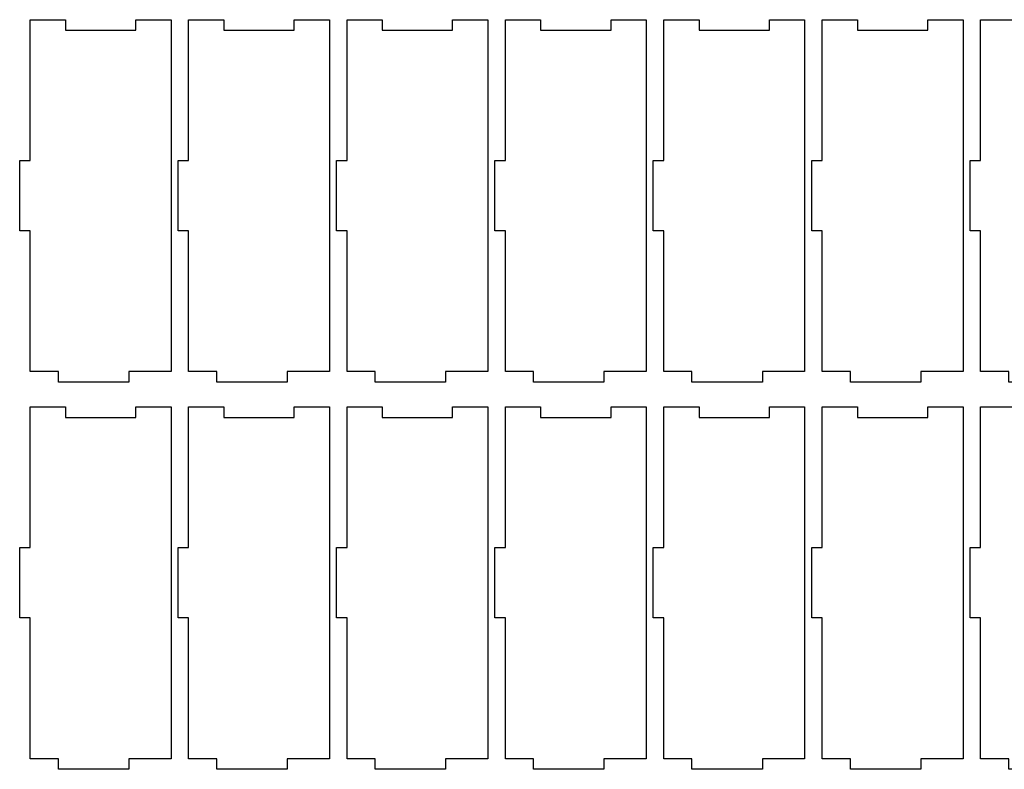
# Model space of a CAD drawing. Header units: millimetres. Extents: x -1146 to 1019, y -763 to 979.
# Tile 43 of 143: x -355 to -75, y -71 to 142. Entities that reach past the tile are written whole.
import ezdxf

# ---------------------------------------------------------------- set-up
doc = ezdxf.new("R2010")
doc.units = ezdxf.units.MM
doc.header["$MEASUREMENT"] = 0
doc.layers.add('Layer 1', color=7, linetype='Continuous')

msp = doc.modelspace()

# ---------------------------------------------------------------- linework, layer by layer
at = {"layer": 'Layer 1', "lineweight": 25}
for points in [[(-312.1724, 141.9963), (-312.1724, 141.9963), (-322.1723, 141.9963), (-322.1723, 141.9963), (-322.1723, 141.9963), (-322.1723, 141.9963), (-322.1723, 138.9963), (-322.1723, 138.9963), (-322.1723, 138.9963), (-322.1723, 138.9963), (-342.1723, 138.9963), (-342.1723, 138.9963), (-342.1723, 138.9963), (-342.1723, 138.9963), (-342.1723, 141.9963), (-342.1723, 141.9963), (-342.1723, 141.9963), (-342.1723, 141.9963), (-352.1723, 141.9963), (-352.1723, 141.9963), (-352.1723, 141.9963), (-352.1723, 141.9963), (-352.1723, 101.9961), (-352.1723, 101.9961), (-352.1723, 101.9961), (-352.1723, 101.9961), (-355.1723, 101.9961), (-355.1723, 101.9961), (-355.1723, 101.9961), (-355.1723, 101.9961), (-355.1723, 81.9961), (-355.1723, 81.9961), (-355.1723, 81.9961), (-355.1723, 81.9961), (-352.1723, 81.9961), (-352.1723, 81.9961), (-352.1723, 81.9961), (-352.1723, 81.9961), (-352.1723, 41.9962), (-352.1723, 41.9962), (-352.1723, 41.9962), (-352.1723, 41.9962), (-344.1723, 41.9962), (-344.1723, 41.9962), (-344.1723, 41.9962), (-344.1723, 41.9962), (-344.1723, 38.9962), (-344.1723, 38.9962), (-344.1723, 38.9962), (-344.1723, 38.9962), (-324.1723, 38.9962), (-324.1723, 38.9962), (-324.1723, 38.9962), (-324.1723, 38.9962), (-324.1723, 41.9962), (-324.1723, 41.9962), (-324.1723, 41.9962), (-324.1723, 41.9962), (-312.1724, 41.9962), (-312.1724, 41.9962), (-312.1724, 41.9962), (-312.1724, 41.9962), (-312.1724, 141.9963), (-312.1724, 141.9963)], [(-267.1724, 141.9963), (-267.1724, 141.9963), (-277.1724, 141.9963), (-277.1724, 141.9963), (-277.1724, 141.9963), (-277.1724, 141.9963), (-277.1724, 138.9963), (-277.1724, 138.9963), (-277.1724, 138.9963), (-277.1724, 138.9963), (-297.1724, 138.9963), (-297.1724, 138.9963), (-297.1724, 138.9963), (-297.1724, 138.9963), (-297.1724, 141.9963), (-297.1724, 141.9963), (-297.1724, 141.9963), (-297.1724, 141.9963), (-307.1724, 141.9963), (-307.1724, 141.9963), (-307.1724, 141.9963), (-307.1724, 141.9963), (-307.1724, 101.9961), (-307.1724, 101.9961), (-307.1724, 101.9961), (-307.1724, 101.9961), (-310.1724, 101.9961), (-310.1724, 101.9961), (-310.1724, 101.9961), (-310.1724, 101.9961), (-310.1724, 81.9961), (-310.1724, 81.9961), (-310.1724, 81.9961), (-310.1724, 81.9961), (-307.1724, 81.9961), (-307.1724, 81.9961), (-307.1724, 81.9961), (-307.1724, 81.9961), (-307.1724, 41.9962), (-307.1724, 41.9962), (-307.1724, 41.9962), (-307.1724, 41.9962), (-299.1724, 41.9962), (-299.1724, 41.9962), (-299.1724, 41.9962), (-299.1724, 41.9962), (-299.1724, 38.9962), (-299.1724, 38.9962), (-299.1724, 38.9962), (-299.1724, 38.9962), (-279.1724, 38.9962), (-279.1724, 38.9962), (-279.1724, 38.9962), (-279.1724, 38.9962), (-279.1724, 41.9962), (-279.1724, 41.9962), (-279.1724, 41.9962), (-279.1724, 41.9962), (-267.1724, 41.9962), (-267.1724, 41.9962), (-267.1724, 41.9962), (-267.1724, 41.9962), (-267.1724, 141.9963), (-267.1724, 141.9963)], [(-222.1723, 141.9963), (-222.1723, 141.9963), (-232.1723, 141.9963), (-232.1723, 141.9963), (-232.1723, 141.9963), (-232.1723, 141.9963), (-232.1723, 138.9963), (-232.1723, 138.9963), (-232.1723, 138.9963), (-232.1723, 138.9963), (-252.1725, 138.9963), (-252.1725, 138.9963), (-252.1725, 138.9963), (-252.1725, 138.9963), (-252.1725, 141.9963), (-252.1725, 141.9963), (-252.1725, 141.9963), (-252.1725, 141.9963), (-262.1725, 141.9963), (-262.1725, 141.9963), (-262.1725, 141.9963), (-262.1725, 141.9963), (-262.1725, 101.9961), (-262.1725, 101.9961), (-262.1725, 101.9961), (-262.1725, 101.9961), (-265.1724, 101.9961), (-265.1724, 101.9961), (-265.1724, 101.9961), (-265.1724, 101.9961), (-265.1724, 81.9961), (-265.1724, 81.9961), (-265.1724, 81.9961), (-265.1724, 81.9961), (-262.1725, 81.9961), (-262.1725, 81.9961), (-262.1725, 81.9961), (-262.1725, 81.9961), (-262.1725, 41.9962), (-262.1725, 41.9962), (-262.1725, 41.9962), (-262.1725, 41.9962), (-254.1725, 41.9962), (-254.1725, 41.9962), (-254.1725, 41.9962), (-254.1725, 41.9962), (-254.1725, 38.9962), (-254.1725, 38.9962), (-254.1725, 38.9962), (-254.1725, 38.9962), (-234.1723, 38.9962), (-234.1723, 38.9962), (-234.1723, 38.9962), (-234.1723, 38.9962), (-234.1723, 41.9962), (-234.1723, 41.9962), (-234.1723, 41.9962), (-234.1723, 41.9962), (-222.1723, 41.9962), (-222.1723, 41.9962), (-222.1723, 41.9962), (-222.1723, 41.9962), (-222.1723, 141.9963), (-222.1723, 141.9963)], [(-177.1724, 141.9963), (-177.1724, 141.9963), (-187.1724, 141.9963), (-187.1724, 141.9963), (-187.1724, 141.9963), (-187.1724, 141.9963), (-187.1724, 138.9963), (-187.1724, 138.9963), (-187.1724, 138.9963), (-187.1724, 138.9963), (-207.1723, 138.9963), (-207.1723, 138.9963), (-207.1723, 138.9963), (-207.1723, 138.9963), (-207.1723, 141.9963), (-207.1723, 141.9963), (-207.1723, 141.9963), (-207.1723, 141.9963), (-217.1723, 141.9963), (-217.1723, 141.9963), (-217.1723, 141.9963), (-217.1723, 141.9963), (-217.1723, 101.9961), (-217.1723, 101.9961), (-217.1723, 101.9961), (-217.1723, 101.9961), (-220.1723, 101.9961), (-220.1723, 101.9961), (-220.1723, 101.9961), (-220.1723, 101.9961), (-220.1723, 81.9961), (-220.1723, 81.9961), (-220.1723, 81.9961), (-220.1723, 81.9961), (-217.1723, 81.9961), (-217.1723, 81.9961), (-217.1723, 81.9961), (-217.1723, 81.9961), (-217.1723, 41.9962), (-217.1723, 41.9962), (-217.1723, 41.9962), (-217.1723, 41.9962), (-209.1723, 41.9962), (-209.1723, 41.9962), (-209.1723, 41.9962), (-209.1723, 41.9962), (-209.1723, 38.9962), (-209.1723, 38.9962), (-209.1723, 38.9962), (-209.1723, 38.9962), (-189.1724, 38.9962), (-189.1724, 38.9962), (-189.1724, 38.9962), (-189.1724, 38.9962), (-189.1724, 41.9962), (-189.1724, 41.9962), (-189.1724, 41.9962), (-189.1724, 41.9962), (-177.1724, 41.9962), (-177.1724, 41.9962), (-177.1724, 41.9962), (-177.1724, 41.9962), (-177.1724, 141.9963), (-177.1724, 141.9963)], [(-132.1725, 141.9963), (-132.1725, 141.9963), (-142.1724, 141.9963), (-142.1724, 141.9963), (-142.1724, 141.9963), (-142.1724, 141.9963), (-142.1724, 138.9963), (-142.1724, 138.9963), (-142.1724, 138.9963), (-142.1724, 138.9963), (-162.1724, 138.9963), (-162.1724, 138.9963), (-162.1724, 138.9963), (-162.1724, 138.9963), (-162.1724, 141.9963), (-162.1724, 141.9963), (-162.1724, 141.9963), (-162.1724, 141.9963), (-172.1724, 141.9963), (-172.1724, 141.9963), (-172.1724, 141.9963), (-172.1724, 141.9963), (-172.1724, 101.9961), (-172.1724, 101.9961), (-172.1724, 101.9961), (-172.1724, 101.9961), (-175.1724, 101.9961), (-175.1724, 101.9961), (-175.1724, 101.9961), (-175.1724, 101.9961), (-175.1724, 81.9961), (-175.1724, 81.9961), (-175.1724, 81.9961), (-175.1724, 81.9961), (-172.1724, 81.9961), (-172.1724, 81.9961), (-172.1724, 81.9961), (-172.1724, 81.9961), (-172.1724, 41.9962), (-172.1724, 41.9962), (-172.1724, 41.9962), (-172.1724, 41.9962), (-164.1724, 41.9962), (-164.1724, 41.9962), (-164.1724, 41.9962), (-164.1724, 41.9962), (-164.1724, 38.9962), (-164.1724, 38.9962), (-164.1724, 38.9962), (-164.1724, 38.9962), (-144.1724, 38.9962), (-144.1724, 38.9962), (-144.1724, 38.9962), (-144.1724, 38.9962), (-144.1724, 41.9962), (-144.1724, 41.9962), (-144.1724, 41.9962), (-144.1724, 41.9962), (-132.1725, 41.9962), (-132.1725, 41.9962), (-132.1725, 41.9962), (-132.1725, 41.9962), (-132.1725, 141.9963), (-132.1725, 141.9963)], [(-87.1723, 141.9963), (-87.1723, 141.9963), (-97.1723, 141.9963), (-97.1723, 141.9963), (-97.1723, 141.9963), (-97.1723, 141.9963), (-97.1723, 138.9963), (-97.1723, 138.9963), (-97.1723, 138.9963), (-97.1723, 138.9963), (-117.1725, 138.9963), (-117.1725, 138.9963), (-117.1725, 138.9963), (-117.1725, 138.9963), (-117.1725, 141.9963), (-117.1725, 141.9963), (-117.1725, 141.9963), (-117.1725, 141.9963), (-127.1725, 141.9963), (-127.1725, 141.9963), (-127.1725, 141.9963), (-127.1725, 141.9963), (-127.1725, 101.9961), (-127.1725, 101.9961), (-127.1725, 101.9961), (-127.1725, 101.9961), (-130.1725, 101.9961), (-130.1725, 101.9961), (-130.1725, 101.9961), (-130.1725, 101.9961), (-130.1725, 81.9961), (-130.1725, 81.9961), (-130.1725, 81.9961), (-130.1725, 81.9961), (-127.1725, 81.9961), (-127.1725, 81.9961), (-127.1725, 81.9961), (-127.1725, 81.9961), (-127.1725, 41.9962), (-127.1725, 41.9962), (-127.1725, 41.9962), (-127.1725, 41.9962), (-119.1725, 41.9962), (-119.1725, 41.9962), (-119.1725, 41.9962), (-119.1725, 41.9962), (-119.1725, 38.9962), (-119.1725, 38.9962), (-119.1725, 38.9962), (-119.1725, 38.9962), (-99.1723, 38.9962), (-99.1723, 38.9962), (-99.1723, 38.9962), (-99.1723, 38.9962), (-99.1723, 41.9962), (-99.1723, 41.9962), (-99.1723, 41.9962), (-99.1723, 41.9962), (-87.1723, 41.9962), (-87.1723, 41.9962), (-87.1723, 41.9962), (-87.1723, 41.9962), (-87.1723, 141.9963), (-87.1723, 141.9963)], [(-42.1724, 141.9963), (-42.1724, 141.9963), (-52.1724, 141.9963), (-52.1724, 141.9963), (-52.1724, 141.9963), (-52.1724, 141.9963), (-52.1724, 138.9963), (-52.1724, 138.9963), (-52.1724, 138.9963), (-52.1724, 138.9963), (-72.1723, 138.9963), (-72.1723, 138.9963), (-72.1723, 138.9963), (-72.1723, 138.9963), (-72.1723, 141.9963), (-72.1723, 141.9963), (-72.1723, 141.9963), (-72.1723, 141.9963), (-82.1723, 141.9963), (-82.1723, 141.9963), (-82.1723, 141.9963), (-82.1723, 141.9963), (-82.1723, 101.9961), (-82.1723, 101.9961), (-82.1723, 101.9961), (-82.1723, 101.9961), (-85.1723, 101.9961), (-85.1723, 101.9961), (-85.1723, 101.9961), (-85.1723, 101.9961), (-85.1723, 81.9961), (-85.1723, 81.9961), (-85.1723, 81.9961), (-85.1723, 81.9961), (-82.1723, 81.9961), (-82.1723, 81.9961), (-82.1723, 81.9961), (-82.1723, 81.9961), (-82.1723, 41.9962), (-82.1723, 41.9962), (-82.1723, 41.9962), (-82.1723, 41.9962), (-74.1723, 41.9962), (-74.1723, 41.9962), (-74.1723, 41.9962), (-74.1723, 41.9962), (-74.1723, 38.9962), (-74.1723, 38.9962), (-74.1723, 38.9962), (-74.1723, 38.9962), (-54.1724, 38.9962), (-54.1724, 38.9962), (-54.1724, 38.9962), (-54.1724, 38.9962), (-54.1724, 41.9962), (-54.1724, 41.9962), (-54.1724, 41.9962), (-54.1724, 41.9962), (-42.1724, 41.9962), (-42.1724, 41.9962), (-42.1724, 41.9962), (-42.1724, 41.9962), (-42.1724, 141.9963), (-42.1724, 141.9963)], [(-312.1724, 31.9962), (-312.1724, 31.9962), (-322.1723, 31.9962), (-322.1723, 31.9962), (-322.1723, 31.9962), (-322.1723, 31.9962), (-322.1723, 28.9962), (-322.1723, 28.9962), (-322.1723, 28.9962), (-322.1723, 28.9962), (-342.1723, 28.9962), (-342.1723, 28.9962), (-342.1723, 28.9962), (-342.1723, 28.9962), (-342.1723, 31.9962), (-342.1723, 31.9962), (-342.1723, 31.9962), (-342.1723, 31.9962), (-352.1723, 31.9962), (-352.1723, 31.9962), (-352.1723, 31.9962), (-352.1723, 31.9962), (-352.1723, -8.0037), (-352.1723, -8.0037), (-352.1723, -8.0037), (-352.1723, -8.0037), (-355.1723, -8.0037), (-355.1723, -8.0037), (-355.1723, -8.0037), (-355.1723, -8.0037), (-355.1723, -28.0039), (-355.1723, -28.0039), (-355.1723, -28.0039), (-355.1723, -28.0039), (-352.1723, -28.0039), (-352.1723, -28.0039), (-352.1723, -28.0039), (-352.1723, -28.0039), (-352.1723, -68.0038), (-352.1723, -68.0038), (-352.1723, -68.0038), (-352.1723, -68.0038), (-344.1723, -68.0038), (-344.1723, -68.0038), (-344.1723, -68.0038), (-344.1723, -68.0038), (-344.1723, -71.0038), (-344.1723, -71.0038), (-344.1723, -71.0038), (-344.1723, -71.0038), (-324.1723, -71.0038), (-324.1723, -71.0038), (-324.1723, -71.0038), (-324.1723, -71.0038), (-324.1723, -68.0038), (-324.1723, -68.0038), (-324.1723, -68.0038), (-324.1723, -68.0038), (-312.1724, -68.0038), (-312.1724, -68.0038), (-312.1724, -68.0038), (-312.1724, -68.0038), (-312.1724, 31.9962), (-312.1724, 31.9962)], [(-267.1724, 31.9962), (-267.1724, 31.9962), (-277.1724, 31.9962), (-277.1724, 31.9962), (-277.1724, 31.9962), (-277.1724, 31.9962), (-277.1724, 28.9962), (-277.1724, 28.9962), (-277.1724, 28.9962), (-277.1724, 28.9962), (-297.1724, 28.9962), (-297.1724, 28.9962), (-297.1724, 28.9962), (-297.1724, 28.9962), (-297.1724, 31.9962), (-297.1724, 31.9962), (-297.1724, 31.9962), (-297.1724, 31.9962), (-307.1724, 31.9962), (-307.1724, 31.9962), (-307.1724, 31.9962), (-307.1724, 31.9962), (-307.1724, -8.0037), (-307.1724, -8.0037), (-307.1724, -8.0037), (-307.1724, -8.0037), (-310.1724, -8.0037), (-310.1724, -8.0037), (-310.1724, -8.0037), (-310.1724, -8.0037), (-310.1724, -28.0039), (-310.1724, -28.0039), (-310.1724, -28.0039), (-310.1724, -28.0039), (-307.1724, -28.0039), (-307.1724, -28.0039), (-307.1724, -28.0039), (-307.1724, -28.0039), (-307.1724, -68.0038), (-307.1724, -68.0038), (-307.1724, -68.0038), (-307.1724, -68.0038), (-299.1724, -68.0038), (-299.1724, -68.0038), (-299.1724, -68.0038), (-299.1724, -68.0038), (-299.1724, -71.0038), (-299.1724, -71.0038), (-299.1724, -71.0038), (-299.1724, -71.0038), (-279.1724, -71.0038), (-279.1724, -71.0038), (-279.1724, -71.0038), (-279.1724, -71.0038), (-279.1724, -68.0038), (-279.1724, -68.0038), (-279.1724, -68.0038), (-279.1724, -68.0038), (-267.1724, -68.0038), (-267.1724, -68.0038), (-267.1724, -68.0038), (-267.1724, -68.0038), (-267.1724, 31.9962), (-267.1724, 31.9962)], [(-222.1723, 31.9962), (-222.1723, 31.9962), (-232.1723, 31.9962), (-232.1723, 31.9962), (-232.1723, 31.9962), (-232.1723, 31.9962), (-232.1723, 28.9962), (-232.1723, 28.9962), (-232.1723, 28.9962), (-232.1723, 28.9962), (-252.1725, 28.9962), (-252.1725, 28.9962), (-252.1725, 28.9962), (-252.1725, 28.9962), (-252.1725, 31.9962), (-252.1725, 31.9962), (-252.1725, 31.9962), (-252.1725, 31.9962), (-262.1725, 31.9962), (-262.1725, 31.9962), (-262.1725, 31.9962), (-262.1725, 31.9962), (-262.1725, -8.0037), (-262.1725, -8.0037), (-262.1725, -8.0037), (-262.1725, -8.0037), (-265.1724, -8.0037), (-265.1724, -8.0037), (-265.1724, -8.0037), (-265.1724, -8.0037), (-265.1724, -28.0039), (-265.1724, -28.0039), (-265.1724, -28.0039), (-265.1724, -28.0039), (-262.1725, -28.0039), (-262.1725, -28.0039), (-262.1725, -28.0039), (-262.1725, -28.0039), (-262.1725, -68.0038), (-262.1725, -68.0038), (-262.1725, -68.0038), (-262.1725, -68.0038), (-254.1725, -68.0038), (-254.1725, -68.0038), (-254.1725, -68.0038), (-254.1725, -68.0038), (-254.1725, -71.0038), (-254.1725, -71.0038), (-254.1725, -71.0038), (-254.1725, -71.0038), (-234.1723, -71.0038), (-234.1723, -71.0038), (-234.1723, -71.0038), (-234.1723, -71.0038), (-234.1723, -68.0038), (-234.1723, -68.0038), (-234.1723, -68.0038), (-234.1723, -68.0038), (-222.1723, -68.0038), (-222.1723, -68.0038), (-222.1723, -68.0038), (-222.1723, -68.0038), (-222.1723, 31.9962), (-222.1723, 31.9962)], [(-177.1724, 31.9962), (-177.1724, 31.9962), (-187.1724, 31.9962), (-187.1724, 31.9962), (-187.1724, 31.9962), (-187.1724, 31.9962), (-187.1724, 28.9962), (-187.1724, 28.9962), (-187.1724, 28.9962), (-187.1724, 28.9962), (-207.1723, 28.9962), (-207.1723, 28.9962), (-207.1723, 28.9962), (-207.1723, 28.9962), (-207.1723, 31.9962), (-207.1723, 31.9962), (-207.1723, 31.9962), (-207.1723, 31.9962), (-217.1723, 31.9962), (-217.1723, 31.9962), (-217.1723, 31.9962), (-217.1723, 31.9962), (-217.1723, -8.0037), (-217.1723, -8.0037), (-217.1723, -8.0037), (-217.1723, -8.0037), (-220.1723, -8.0037), (-220.1723, -8.0037), (-220.1723, -8.0037), (-220.1723, -8.0037), (-220.1723, -28.0039), (-220.1723, -28.0039), (-220.1723, -28.0039), (-220.1723, -28.0039), (-217.1723, -28.0039), (-217.1723, -28.0039), (-217.1723, -28.0039), (-217.1723, -28.0039), (-217.1723, -68.0038), (-217.1723, -68.0038), (-217.1723, -68.0038), (-217.1723, -68.0038), (-209.1723, -68.0038), (-209.1723, -68.0038), (-209.1723, -68.0038), (-209.1723, -68.0038), (-209.1723, -71.0038), (-209.1723, -71.0038), (-209.1723, -71.0038), (-209.1723, -71.0038), (-189.1724, -71.0038), (-189.1724, -71.0038), (-189.1724, -71.0038), (-189.1724, -71.0038), (-189.1724, -68.0038), (-189.1724, -68.0038), (-189.1724, -68.0038), (-189.1724, -68.0038), (-177.1724, -68.0038), (-177.1724, -68.0038), (-177.1724, -68.0038), (-177.1724, -68.0038), (-177.1724, 31.9962), (-177.1724, 31.9962)], [(-132.1725, 31.9962), (-132.1725, 31.9962), (-142.1724, 31.9962), (-142.1724, 31.9962), (-142.1724, 31.9962), (-142.1724, 31.9962), (-142.1724, 28.9962), (-142.1724, 28.9962), (-142.1724, 28.9962), (-142.1724, 28.9962), (-162.1724, 28.9962), (-162.1724, 28.9962), (-162.1724, 28.9962), (-162.1724, 28.9962), (-162.1724, 31.9962), (-162.1724, 31.9962), (-162.1724, 31.9962), (-162.1724, 31.9962), (-172.1724, 31.9962), (-172.1724, 31.9962), (-172.1724, 31.9962), (-172.1724, 31.9962), (-172.1724, -8.0037), (-172.1724, -8.0037), (-172.1724, -8.0037), (-172.1724, -8.0037), (-175.1724, -8.0037), (-175.1724, -8.0037), (-175.1724, -8.0037), (-175.1724, -8.0037), (-175.1724, -28.0039), (-175.1724, -28.0039), (-175.1724, -28.0039), (-175.1724, -28.0039), (-172.1724, -28.0039), (-172.1724, -28.0039), (-172.1724, -28.0039), (-172.1724, -28.0039), (-172.1724, -68.0038), (-172.1724, -68.0038), (-172.1724, -68.0038), (-172.1724, -68.0038), (-164.1724, -68.0038), (-164.1724, -68.0038), (-164.1724, -68.0038), (-164.1724, -68.0038), (-164.1724, -71.0038), (-164.1724, -71.0038), (-164.1724, -71.0038), (-164.1724, -71.0038), (-144.1724, -71.0038), (-144.1724, -71.0038), (-144.1724, -71.0038), (-144.1724, -71.0038), (-144.1724, -68.0038), (-144.1724, -68.0038), (-144.1724, -68.0038), (-144.1724, -68.0038), (-132.1725, -68.0038), (-132.1725, -68.0038), (-132.1725, -68.0038), (-132.1725, -68.0038), (-132.1725, 31.9962), (-132.1725, 31.9962)], [(-87.1723, 31.9962), (-87.1723, 31.9962), (-97.1723, 31.9962), (-97.1723, 31.9962), (-97.1723, 31.9962), (-97.1723, 31.9962), (-97.1723, 28.9962), (-97.1723, 28.9962), (-97.1723, 28.9962), (-97.1723, 28.9962), (-117.1725, 28.9962), (-117.1725, 28.9962), (-117.1725, 28.9962), (-117.1725, 28.9962), (-117.1725, 31.9962), (-117.1725, 31.9962), (-117.1725, 31.9962), (-117.1725, 31.9962), (-127.1725, 31.9962), (-127.1725, 31.9962), (-127.1725, 31.9962), (-127.1725, 31.9962), (-127.1725, -8.0037), (-127.1725, -8.0037), (-127.1725, -8.0037), (-127.1725, -8.0037), (-130.1725, -8.0037), (-130.1725, -8.0037), (-130.1725, -8.0037), (-130.1725, -8.0037), (-130.1725, -28.0039), (-130.1725, -28.0039), (-130.1725, -28.0039), (-130.1725, -28.0039), (-127.1725, -28.0039), (-127.1725, -28.0039), (-127.1725, -28.0039), (-127.1725, -28.0039), (-127.1725, -68.0038), (-127.1725, -68.0038), (-127.1725, -68.0038), (-127.1725, -68.0038), (-119.1725, -68.0038), (-119.1725, -68.0038), (-119.1725, -68.0038), (-119.1725, -68.0038), (-119.1725, -71.0038), (-119.1725, -71.0038), (-119.1725, -71.0038), (-119.1725, -71.0038), (-99.1723, -71.0038), (-99.1723, -71.0038), (-99.1723, -71.0038), (-99.1723, -71.0038), (-99.1723, -68.0038), (-99.1723, -68.0038), (-99.1723, -68.0038), (-99.1723, -68.0038), (-87.1723, -68.0038), (-87.1723, -68.0038), (-87.1723, -68.0038), (-87.1723, -68.0038), (-87.1723, 31.9962), (-87.1723, 31.9962)], [(-42.1724, 31.9962), (-42.1724, 31.9962), (-52.1724, 31.9962), (-52.1724, 31.9962), (-52.1724, 31.9962), (-52.1724, 31.9962), (-52.1724, 28.9962), (-52.1724, 28.9962), (-52.1724, 28.9962), (-52.1724, 28.9962), (-72.1723, 28.9962), (-72.1723, 28.9962), (-72.1723, 28.9962), (-72.1723, 28.9962), (-72.1723, 31.9962), (-72.1723, 31.9962), (-72.1723, 31.9962), (-72.1723, 31.9962), (-82.1723, 31.9962), (-82.1723, 31.9962), (-82.1723, 31.9962), (-82.1723, 31.9962), (-82.1723, -8.0037), (-82.1723, -8.0037), (-82.1723, -8.0037), (-82.1723, -8.0037), (-85.1723, -8.0037), (-85.1723, -8.0037), (-85.1723, -8.0037), (-85.1723, -8.0037), (-85.1723, -28.0039), (-85.1723, -28.0039), (-85.1723, -28.0039), (-85.1723, -28.0039), (-82.1723, -28.0039), (-82.1723, -28.0039), (-82.1723, -28.0039), (-82.1723, -28.0039), (-82.1723, -68.0038), (-82.1723, -68.0038), (-82.1723, -68.0038), (-82.1723, -68.0038), (-74.1723, -68.0038), (-74.1723, -68.0038), (-74.1723, -68.0038), (-74.1723, -68.0038), (-74.1723, -71.0038), (-74.1723, -71.0038), (-74.1723, -71.0038), (-74.1723, -71.0038), (-54.1724, -71.0038), (-54.1724, -71.0038), (-54.1724, -71.0038), (-54.1724, -71.0038), (-54.1724, -68.0038), (-54.1724, -68.0038), (-54.1724, -68.0038), (-54.1724, -68.0038), (-42.1724, -68.0038), (-42.1724, -68.0038), (-42.1724, -68.0038), (-42.1724, -68.0038), (-42.1724, 31.9962), (-42.1724, 31.9962)]]:
    msp.add_open_spline(points, degree=3, knots=[0, 0, 0, 0, 0.05882353, 0.05882353, 0.05882353, 0.05882353, 0.11764706, 0.11764706, 0.11764706, 0.11764706, 0.17647059, 0.17647059, 0.17647059, 0.17647059, 0.23529412, 0.23529412, 0.23529412, 0.23529412, 0.29411765, 0.29411765, 0.29411765, 0.29411765, 0.35294118, 0.35294118, 0.35294118, 0.35294118, 0.41176471, 0.41176471, 0.41176471, 0.41176471, 0.47058824, 0.47058824, 0.47058824, 0.47058824, 0.52941176, 0.52941176, 0.52941176, 0.52941176, 0.58823529, 0.58823529, 0.58823529, 0.58823529, 0.64705882, 0.64705882, 0.64705882, 0.64705882, 0.70588235, 0.70588235, 0.70588235, 0.70588235, 0.76470588, 0.76470588, 0.76470588, 0.76470588, 0.82352941, 0.82352941, 0.82352941, 0.82352941, 0.88235294, 0.88235294, 0.88235294, 0.88235294, 1, 1, 1, 1], dxfattribs=at)

doc.saveas('drawing.dxf')
